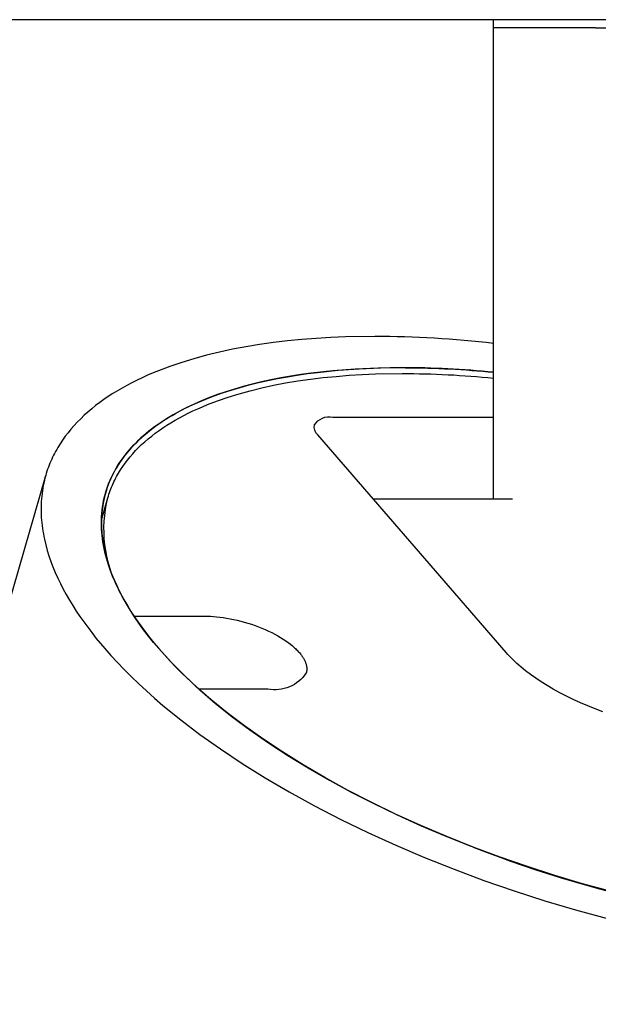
# Model space of a CAD drawing. Extents: x 0 to 534, y 0 to 292.
# Tile 4 of 15: x 41 to 66, y 229 to 271. Entities that reach past the tile are written whole.
import ezdxf

# ---------------------------------------------------------------- set-up
doc = ezdxf.new("R2010")
doc.units = 0
doc.header["$MEASUREMENT"] = 0
doc.layers.add('MAKE2D$VISIBILE$CURVE', color=7, linetype='CONTINUOUS')

msp = doc.modelspace()

# ---------------------------------------------------------------- linework, layer by layer
at = {"layer": 'MAKE2D$VISIBILE$CURVE', "color": 7}
for p, q in [((61.2, 270.626), (5.6, 270.626)), ((73.2, 270.626), (61.2, 270.626)), ((61.2, 270.276), (61.2, 270.626)), ((61.2, 256.887), (61.2, 270.276)), ((62.004, 270.276), (61.2, 270.276)), ((65.53, 270.276), (62.004, 270.276)), ((65.53, 270.276), (66.936, 270.276)), ((53.667, 257.096), (53.055, 257.048)), ((54.284, 257.132), (53.667, 257.096)), ((54.906, 257.158), (54.284, 257.132)), ((56.159, 257.179), (54.906, 257.158)), ((50.679, 256.739), (50.108, 256.632)), ((51.26, 256.834), (50.679, 256.739)), ((51.85, 256.917), (51.26, 256.834)), ((52.449, 256.988), (51.85, 256.917)), ((53.055, 257.048), (52.449, 256.988)), ((61.2, 255.659), (61.2, 256.887)), ((48.471, 256.235), (47.954, 256.078)), ((49.003, 256.38), (48.471, 256.235)), ((49.55, 256.512), (49.003, 256.38)), ((50.108, 256.632), (49.55, 256.512)), ((47.452, 255.908), (46.967, 255.725)), ((47.954, 256.078), (47.452, 255.908)), ((56.293, 255.839), (55.313, 255.795)), ((55.492, 255.805), (56.396, 255.842)), ((57.306, 255.854), (56.293, 255.839)), ((56.396, 255.842), (57.306, 255.854)), ((57.306, 255.854), (57.447, 255.853)), ((46.274, 255.428), (46.052, 255.323)), ((46.5, 255.53), (46.274, 255.428)), ((46.731, 255.629), (46.5, 255.53)), ((46.967, 255.725), (46.731, 255.629)), ((52.157, 255.42), (51.743, 255.339)), ((52.022, 255.393), (52.438, 255.469)), ((52.58, 255.495), (52.157, 255.42)), ((52.438, 255.469), (52.86, 255.538)), ((53.013, 255.562), (52.58, 255.495)), ((52.86, 255.538), (53.288, 255.6)), ((53.455, 255.623), (53.013, 255.562)), ((53.288, 255.6), (53.72, 255.655)), ((53.419, 255.365), (53.959, 255.431)), ((54.367, 255.723), (53.455, 255.623)), ((53.72, 255.655), (54.599, 255.743)), ((53.959, 255.431), (54.506, 255.485)), ((55.313, 255.795), (54.367, 255.723)), ((54.506, 255.485), (55.06, 255.529)), ((54.599, 255.743), (55.492, 255.805)), ((55.06, 255.529), (55.62, 255.563)), ((55.62, 255.563), (56.183, 255.587)), ((56.183, 255.587), (57.321, 255.605)), ((61.2, 255.658), (61.2, 255.659)), ((61.2, 250.276), (61.2, 255.658)), ((45.418, 254.989), (45.217, 254.871)), ((45.624, 255.103), (45.418, 254.989)), ((45.836, 255.214), (45.624, 255.103)), ((46.052, 255.323), (45.836, 255.214)), ((50.051, 254.904), (50.429, 255.016)), ((50.56, 255.055), (50.186, 254.947)), ((50.429, 255.016), (50.815, 255.122)), ((50.944, 255.156), (50.56, 255.055)), ((50.815, 255.122), (51.21, 255.22)), ((50.861, 254.876), (51.351, 254.996)), ((51.339, 255.251), (50.944, 255.156)), ((51.21, 255.22), (51.612, 255.31)), ((51.743, 255.339), (51.339, 255.251)), ((51.351, 254.996), (51.852, 255.105)), ((51.612, 255.31), (52.022, 255.393)), ((51.852, 255.105), (52.364, 255.203)), ((52.364, 255.203), (52.887, 255.29)), ((52.887, 255.29), (53.419, 255.365)), ((44.83, 254.628), (44.646, 254.502)), ((45.021, 254.751), (44.83, 254.628)), ((45.217, 254.871), (45.021, 254.751)), ((49.127, 254.584), (48.796, 254.45)), ((48.973, 254.521), (49.323, 254.656)), ((49.47, 254.712), (49.127, 254.584)), ((49.323, 254.656), (49.682, 254.784)), ((49.823, 254.833), (49.47, 254.712)), ((49.476, 254.448), (49.923, 254.602)), ((49.682, 254.784), (50.051, 254.904)), ((50.186, 254.947), (49.823, 254.833)), ((49.923, 254.602), (50.385, 254.744)), ((50.385, 254.744), (50.861, 254.876)), ((44.293, 254.241), (44.126, 254.107)), ((44.467, 254.373), (44.293, 254.241)), ((44.646, 254.502), (44.467, 254.373)), ((48.166, 254.163), (47.869, 254.011)), ((47.991, 254.073), (48.307, 254.23)), ((48.476, 254.31), (48.166, 254.163)), ((48.307, 254.23), (48.635, 254.379)), ((48.796, 254.45), (48.476, 254.31)), ((48.629, 254.107), (48.834, 254.196)), ((48.635, 254.379), (48.973, 254.521)), ((48.834, 254.196), (49.044, 254.283)), ((49.044, 254.283), (49.476, 254.448)), ((43.808, 253.83), (43.659, 253.688)), ((43.964, 253.97), (43.808, 253.83)), ((44.126, 254.107), (43.964, 253.97)), ((47.254, 253.651), (47.395, 253.739)), ((47.443, 253.77), (47.308, 253.686)), ((47.395, 253.739), (47.54, 253.825)), ((47.582, 253.852), (47.443, 253.77)), ((47.54, 253.825), (47.687, 253.91)), ((47.869, 254.011), (47.582, 253.852)), ((47.687, 253.91), (47.991, 254.073)), ((47.852, 253.723), (48.039, 253.823)), ((48.039, 253.823), (48.231, 253.92)), ((48.231, 253.92), (48.428, 254.015)), ((48.428, 254.015), (48.629, 254.107)), ((54.377, 253.755), (61.2, 253.755)), ((43.378, 253.395), (43.247, 253.245)), ((43.515, 253.543), (43.378, 253.395)), ((43.659, 253.688), (43.515, 253.543)), ((46.794, 253.337), (46.673, 253.247)), ((46.722, 253.283), (46.85, 253.377)), ((46.918, 253.427), (46.794, 253.337)), ((46.85, 253.377), (46.982, 253.47)), ((47.045, 253.515), (46.918, 253.427)), ((46.982, 253.47), (47.116, 253.562)), ((47.175, 253.601), (47.045, 253.515)), ((47.116, 253.562), (47.254, 253.651)), ((47.15, 253.297), (47.318, 253.408)), ((47.308, 253.686), (47.175, 253.601)), ((47.318, 253.408), (47.491, 253.515)), ((47.491, 253.515), (47.669, 253.62)), ((47.669, 253.62), (47.852, 253.723)), ((43.004, 252.939), (42.892, 252.782)), ((43.122, 253.093), (43.004, 252.939)), ((43.247, 253.245), (43.122, 253.093)), ((46.133, 252.786), (46.244, 252.888)), ((46.329, 252.965), (46.221, 252.868)), ((46.244, 252.888), (46.358, 252.989)), ((46.441, 253.06), (46.329, 252.965)), ((46.358, 252.989), (46.476, 253.089)), ((46.555, 253.154), (46.441, 253.06)), ((46.476, 253.089), (46.597, 253.187)), ((46.528, 252.832), (46.676, 252.952)), ((46.673, 253.247), (46.555, 253.154)), ((46.597, 253.187), (46.722, 253.283)), ((46.676, 252.952), (46.828, 253.07)), ((46.828, 253.07), (46.986, 253.185)), ((46.986, 253.185), (47.15, 253.297)), ((61.738, 243.755), (53.727, 253.005)), ((42.786, 252.623), (42.687, 252.461)), ((42.892, 252.782), (42.786, 252.623)), ((45.726, 252.361), (45.822, 252.469)), ((45.914, 252.568), (45.819, 252.465)), ((45.822, 252.469), (45.922, 252.576)), ((46.013, 252.669), (45.914, 252.568)), ((45.922, 252.576), (46.026, 252.682)), ((46.115, 252.769), (46.013, 252.669)), ((46.026, 252.682), (46.133, 252.786)), ((46.221, 252.868), (46.115, 252.769)), ((46.117, 252.459), (46.249, 252.585)), ((46.249, 252.585), (46.386, 252.71)), ((46.386, 252.71), (46.528, 252.832)), ((42.507, 252.133), (42.467, 252.049)), ((42.55, 252.216), (42.507, 252.133)), ((42.594, 252.298), (42.55, 252.216)), ((42.639, 252.38), (42.594, 252.298)), ((42.687, 252.461), (42.639, 252.38)), ((45.483, 252.06), (45.408, 251.957)), ((45.459, 252.027), (45.544, 252.14)), ((45.561, 252.161), (45.483, 252.06)), ((45.544, 252.14), (45.633, 252.251)), ((45.642, 252.261), (45.561, 252.161)), ((45.633, 252.251), (45.726, 252.361)), ((45.726, 252.361), (45.642, 252.261)), ((45.646, 251.931), (45.755, 252.066)), ((45.819, 252.465), (45.726, 252.361)), ((45.755, 252.066), (45.87, 252.199)), ((45.87, 252.199), (45.991, 252.33)), ((45.991, 252.33), (46.117, 252.459)), ((42.32, 251.711), (42.287, 251.625)), ((42.354, 251.796), (42.32, 251.711)), ((42.39, 251.881), (42.354, 251.796)), ((42.428, 251.965), (42.39, 251.881)), ((42.467, 252.049), (42.428, 251.965)), ((45.202, 251.644), (45.14, 251.538)), ((45.155, 251.564), (45.226, 251.682)), ((45.268, 251.749), (45.202, 251.644)), ((45.226, 251.682), (45.3, 251.798)), ((45.336, 251.854), (45.268, 251.749)), ((45.3, 251.798), (45.378, 251.913)), ((45.408, 251.957), (45.336, 251.854)), ((45.351, 251.514), (45.443, 251.655)), ((45.378, 251.913), (45.459, 252.027)), ((45.443, 251.655), (45.542, 251.794)), ((45.542, 251.794), (45.646, 251.931)), ((23.423, 186.327), (42.173, 251.278)), ((42.173, 251.278), (42.143, 251.171)), ((42.199, 251.366), (42.173, 251.278)), ((42.227, 251.453), (42.199, 251.366)), ((42.256, 251.539), (42.227, 251.453)), ((42.287, 251.625), (42.256, 251.539)), ((44.967, 251.204), (45.026, 251.325)), ((45.024, 251.323), (44.971, 251.214)), ((45.081, 251.431), (45.024, 251.323)), ((45.026, 251.325), (45.089, 251.445)), ((45.14, 251.538), (45.081, 251.431)), ((45.089, 251.445), (45.155, 251.564)), ((45.144, 251.154), (45.182, 251.227)), ((45.182, 251.227), (45.264, 251.371)), ((45.264, 251.371), (45.351, 251.514)), ((42.069, 250.844), (42.049, 250.734)), ((42.091, 250.953), (42.069, 250.844)), ((42.116, 251.062), (42.091, 250.953)), ((42.143, 251.171), (42.116, 251.062)), ((44.77, 250.708), (44.814, 250.833)), ((44.83, 250.881), (44.789, 250.769)), ((44.814, 250.833), (44.861, 250.958)), ((44.874, 250.993), (44.83, 250.881)), ((44.861, 250.958), (44.912, 251.081)), ((44.921, 251.104), (44.874, 250.993)), ((44.912, 251.081), (44.967, 251.204)), ((44.971, 251.214), (44.921, 251.104)), ((44.972, 250.785), (45.004, 250.859)), ((45.004, 250.859), (45.037, 250.934)), ((45.037, 250.934), (45.071, 251.008)), ((45.071, 251.008), (45.107, 251.081)), ((45.107, 251.081), (45.144, 251.154)), ((42.003, 250.401), (41.993, 250.289)), ((42.016, 250.512), (42.003, 250.401)), ((42.031, 250.623), (42.016, 250.512)), ((42.049, 250.734), (42.031, 250.623)), ((44.662, 250.326), (44.695, 250.454)), ((44.697, 250.47), (44.673, 250.376)), ((44.695, 250.454), (44.73, 250.582)), ((44.723, 250.563), (44.697, 250.47)), ((44.752, 250.656), (44.723, 250.563)), ((44.73, 250.582), (44.77, 250.708)), ((44.789, 250.769), (44.752, 250.656)), ((44.813, 250.329), (44.836, 250.405)), ((44.836, 250.405), (44.861, 250.482)), ((44.861, 250.482), (44.886, 250.558)), ((44.886, 250.558), (44.914, 250.634)), ((44.914, 250.634), (44.942, 250.709)), ((44.942, 250.709), (44.972, 250.785)), ((41.979, 250.063), (41.976, 249.95)), ((41.985, 250.176), (41.979, 250.063)), ((41.993, 250.289), (41.985, 250.176)), ((44.54, 249.382), (44.813, 250.329)), ((44.596, 249.997), (44.582, 249.901)), ((44.589, 249.936), (44.609, 250.067)), ((44.612, 250.093), (44.596, 249.997)), ((44.609, 250.067), (44.634, 250.197)), ((44.63, 250.188), (44.612, 250.093)), ((44.65, 250.282), (44.63, 250.188)), ((44.634, 250.197), (44.662, 250.326)), ((44.673, 250.376), (44.65, 250.282)), ((62.004, 250.276), (56.091, 250.276)), ((41.976, 249.95), (41.975, 249.837)), ((41.975, 249.837), (41.977, 249.723)), ((41.977, 249.723), (41.981, 249.608)), ((41.981, 249.608), (41.987, 249.494)), ((44.551, 249.61), (44.545, 249.512)), ((44.549, 249.539), (44.558, 249.672)), ((44.559, 249.707), (44.551, 249.61)), ((44.558, 249.672), (44.572, 249.804)), ((44.569, 249.804), (44.559, 249.707)), ((44.582, 249.901), (44.569, 249.804)), ((44.572, 249.804), (44.589, 249.936)), ((41.987, 249.494), (41.995, 249.379)), ((41.995, 249.379), (42.006, 249.263)), ((42.006, 249.263), (42.019, 249.148)), ((42.019, 249.148), (42.035, 249.032)), ((44.541, 249.413), (44.539, 249.314)), ((44.539, 249.314), (44.539, 249.215)), ((44.539, 249.215), (44.541, 249.115)), ((44.545, 249.512), (44.541, 249.413)), ((44.541, 249.272), (44.543, 249.406)), ((44.543, 249.137), (44.541, 249.272)), ((44.543, 249.406), (44.549, 249.539)), ((44.548, 249.002), (44.543, 249.137)), ((42.035, 249.032), (42.053, 248.916)), ((42.053, 248.916), (42.073, 248.8)), ((42.073, 248.8), (42.095, 248.683)), ((44.541, 249.115), (44.545, 249.015)), ((44.545, 249.015), (44.551, 248.914)), ((44.557, 248.866), (44.548, 249.002)), ((44.551, 248.914), (44.558, 248.813)), ((44.569, 248.729), (44.557, 248.866)), ((44.558, 248.813), (44.568, 248.711)), ((44.568, 248.711), (44.58, 248.609)), ((44.585, 248.593), (44.569, 248.729)), ((42.095, 248.683), (42.119, 248.567)), ((42.119, 248.567), (42.175, 248.333)), ((42.175, 248.333), (42.239, 248.098)), ((44.58, 248.609), (44.594, 248.507)), ((44.605, 248.456), (44.585, 248.593)), ((44.594, 248.507), (44.61, 248.404)), ((44.628, 248.318), (44.605, 248.456)), ((44.61, 248.404), (44.628, 248.301)), ((44.654, 248.18), (44.628, 248.318)), ((44.628, 248.301), (44.648, 248.197)), ((42.239, 248.098), (42.312, 247.864)), ((44.648, 248.197), (44.67, 248.093)), ((44.684, 248.042), (44.654, 248.18)), ((44.67, 248.093), (44.72, 247.884)), ((44.718, 247.904), (44.684, 248.042)), ((44.754, 247.766), (44.718, 247.904)), ((44.72, 247.884), (44.778, 247.674)), ((42.312, 247.864), (42.393, 247.629)), ((42.393, 247.629), (42.482, 247.393)), ((44.795, 247.627), (44.754, 247.766)), ((44.778, 247.674), (44.844, 247.462)), ((44.838, 247.488), (44.795, 247.627)), ((44.885, 247.349), (44.838, 247.488)), ((44.844, 247.462), (44.918, 247.249)), ((42.482, 247.393), (42.579, 247.158)), ((42.579, 247.158), (42.684, 246.923)), ((44.935, 247.21), (44.885, 247.349)), ((44.918, 247.249), (45, 247.035)), ((44.988, 247.071), (44.935, 247.21)), ((45.044, 246.932), (44.988, 247.071)), ((42.684, 246.923), (42.797, 246.688)), ((42.797, 246.688), (42.918, 246.454)), ((45, 247.035), (45.09, 246.819)), ((45.103, 246.793), (45.044, 246.932)), ((45.09, 246.819), (45.188, 246.602)), ((45.166, 246.654), (45.103, 246.793)), ((45.231, 246.515), (45.166, 246.654)), ((42.918, 246.454), (43.046, 246.22)), ((43.046, 246.22), (43.181, 245.986)), ((45.188, 246.602), (45.293, 246.384)), ((45.299, 246.376), (45.231, 246.515)), ((45.293, 246.384), (45.407, 246.165)), ((45.445, 246.099), (45.299, 246.376)), ((43.181, 245.986), (43.322, 245.753)), ((45.407, 246.165), (45.529, 245.945)), ((45.601, 245.822), (45.445, 246.099)), ((45.529, 245.945), (45.658, 245.724)), ((45.769, 245.547), (45.601, 245.822)), ((43.322, 245.753), (43.471, 245.521)), ((43.471, 245.521), (43.626, 245.29)), ((45.658, 245.724), (45.796, 245.503)), ((45.947, 245.273), (45.769, 245.547)), ((45.796, 245.503), (45.941, 245.28)), ((43.626, 245.29), (43.788, 245.06)), ((43.788, 245.06), (43.956, 244.831)), ((45.925, 245.305), (48.921, 245.305)), ((45.941, 245.28), (46.094, 245.056)), ((46.135, 245), (45.947, 245.273)), ((46.094, 245.056), (46.256, 244.832)), ((46.332, 244.729), (46.135, 245)), ((48.921, 245.305), (49.042, 245.304)), ((49.042, 245.304), (49.167, 245.299)), ((49.167, 245.299), (49.298, 245.291)), ((49.298, 245.291), (49.432, 245.28)), ((49.432, 245.28), (49.57, 245.264)), ((49.57, 245.264), (49.711, 245.246)), ((49.711, 245.246), (49.856, 245.223)), ((49.856, 245.223), (50.003, 245.197)), ((50.003, 245.197), (50.153, 245.166)), ((50.153, 245.166), (50.304, 245.132)), ((50.304, 245.132), (50.456, 245.094)), ((50.456, 245.094), (50.609, 245.053)), ((50.609, 245.053), (50.761, 245.008)), ((50.761, 245.008), (50.913, 244.959)), ((50.913, 244.959), (51.064, 244.907)), ((43.956, 244.831), (44.129, 244.604)), ((44.129, 244.604), (44.309, 244.377)), ((46.256, 244.832), (46.425, 244.607)), ((46.539, 244.46), (46.332, 244.729)), ((46.425, 244.607), (46.602, 244.382)), ((51.064, 244.907), (51.212, 244.851)), ((51.212, 244.851), (51.358, 244.793)), ((51.358, 244.793), (51.501, 244.732)), ((51.501, 244.732), (51.641, 244.669)), ((51.641, 244.669), (51.776, 244.604)), ((51.776, 244.604), (51.906, 244.536)), ((51.906, 244.536), (52.031, 244.467)), ((44.309, 244.377), (44.684, 243.929)), ((46.755, 244.193), (46.539, 244.46)), ((46.602, 244.382), (46.786, 244.155)), ((46.979, 243.929), (46.755, 244.193)), ((46.786, 244.155), (46.979, 243.929)), ((52.031, 244.467), (52.151, 244.397)), ((52.151, 244.397), (52.265, 244.326)), ((52.265, 244.326), (52.373, 244.254)), ((52.373, 244.254), (52.475, 244.182)), ((52.475, 244.182), (52.57, 244.11)), ((52.57, 244.11), (52.659, 244.038)), ((44.684, 243.929), (44.944, 243.635)), ((46.979, 243.929), (47.241, 243.634)), ((47.213, 243.664), (46.979, 243.929)), ((52.659, 244.038), (52.701, 244.002)), ((52.701, 244.002), (52.741, 243.966)), ((52.741, 243.966), (52.779, 243.93)), ((52.779, 243.93), (52.816, 243.895)), ((52.816, 243.895), (52.852, 243.86)), ((52.852, 243.86), (52.885, 243.825)), ((52.885, 243.825), (52.917, 243.79)), ((52.917, 243.79), (52.948, 243.755)), ((52.948, 243.755), (52.992, 243.703)), ((52.992, 243.703), (53.013, 243.676)), ((61.804, 243.681), (61.738, 243.755)), ((44.944, 243.635), (45.218, 243.338)), ((45.218, 243.338), (45.506, 243.039)), ((47.46, 243.397), (47.213, 243.664)), ((47.241, 243.634), (47.514, 243.34)), ((47.719, 243.128), (47.46, 243.397)), ((47.514, 243.34), (47.799, 243.047)), ((53.013, 243.676), (53.033, 243.65)), ((53.033, 243.65), (53.053, 243.623)), ((53.053, 243.623), (53.072, 243.596)), ((53.072, 243.596), (53.09, 243.569)), ((53.09, 243.569), (53.107, 243.542)), ((53.107, 243.542), (53.124, 243.515)), ((53.124, 243.515), (53.139, 243.487)), ((53.139, 243.487), (53.154, 243.46)), ((53.154, 243.46), (53.169, 243.433)), ((53.169, 243.433), (53.182, 243.405)), ((53.182, 243.405), (53.194, 243.378)), ((53.194, 243.378), (53.205, 243.35)), ((53.205, 243.35), (53.216, 243.323)), ((53.216, 243.323), (53.225, 243.295)), ((53.225, 243.295), (53.234, 243.268)), ((61.874, 243.605), (61.804, 243.681)), ((61.947, 243.529), (61.874, 243.605)), ((62.024, 243.452), (61.947, 243.529)), ((62.105, 243.375), (62.024, 243.452)), ((62.189, 243.297), (62.105, 243.375)), ((62.276, 243.22), (62.189, 243.297)), ((45.506, 243.039), (45.808, 242.738)), ((47.99, 242.857), (47.719, 243.128)), ((47.799, 243.047), (48.095, 242.755)), ((48.275, 242.585), (47.99, 242.857)), ((53.234, 243.268), (53.241, 243.24)), ((53.241, 243.24), (53.248, 243.213)), ((53.245, 242.908), (53.242, 242.896)), ((53.248, 242.921), (53.245, 242.908)), ((53.248, 243.213), (53.251, 243.199)), ((53.251, 242.934), (53.248, 242.921)), ((53.251, 243.199), (53.253, 243.186)), ((53.254, 242.947), (53.251, 242.934)), ((53.253, 243.186), (53.256, 243.172)), ((53.256, 242.959), (53.254, 242.947)), ((53.256, 243.172), (53.258, 243.158)), ((53.258, 242.972), (53.256, 242.959)), ((53.258, 243.158), (53.26, 243.145)), ((53.26, 242.985), (53.258, 242.972)), ((53.26, 243.145), (53.261, 243.131)), ((53.261, 242.998), (53.26, 242.985)), ((53.261, 243.131), (53.262, 243.118)), ((53.263, 243.011), (53.261, 242.998)), ((53.262, 243.118), (53.263, 243.104)), ((53.263, 243.104), (53.264, 243.091)), ((53.264, 243.025), (53.263, 243.011)), ((53.264, 243.091), (53.265, 243.078)), ((53.265, 243.051), (53.264, 243.038)), ((53.264, 243.038), (53.264, 243.025)), ((53.265, 243.078), (53.265, 243.064)), ((53.265, 243.064), (53.265, 243.051)), ((62.367, 243.141), (62.276, 243.22)), ((62.561, 242.984), (62.367, 243.141)), ((62.768, 242.827), (62.561, 242.984)), ((45.808, 242.738), (46.124, 242.435)), ((48.095, 242.755), (48.402, 242.465)), ((48.571, 242.31), (48.275, 242.585)), ((48.402, 242.465), (48.72, 242.176)), ((62.989, 242.67), (62.768, 242.827)), ((63.224, 242.513), (62.989, 242.67)), ((63.473, 242.358), (63.224, 242.513)), ((46.124, 242.435), (46.453, 242.131)), ((46.453, 242.131), (46.797, 241.825)), ((48.881, 242.035), (48.571, 242.31)), ((51.605, 242.205), (48.688, 242.205)), ((48.72, 242.176), (49.049, 241.888)), ((49.203, 241.759), (48.881, 242.035)), ((63.733, 242.205), (63.473, 242.358)), ((64.006, 242.055), (63.733, 242.205)), ((64.29, 241.909), (64.006, 242.055)), ((46.797, 241.825), (47.155, 241.518)), ((49.049, 241.888), (49.389, 241.603)), ((49.885, 241.204), (49.203, 241.759)), ((49.389, 241.603), (50.099, 241.036)), ((64.584, 241.766), (64.29, 241.909)), ((64.888, 241.628), (64.584, 241.766)), ((65.199, 241.496), (64.888, 241.628)), ((47.155, 241.518), (47.913, 240.901)), ((50.618, 240.647), (49.885, 241.204)), ((65.517, 241.369), (65.199, 241.496)), ((65.84, 241.249), (65.517, 241.369)), ((47.913, 240.901), (48.727, 240.283)), ((50.099, 241.036), (50.849, 240.478)), ((51.4, 240.092), (50.618, 240.647)), ((50.849, 240.478), (51.638, 239.928)), ((48.727, 240.283), (49.596, 239.665)), ((52.231, 239.539), (51.4, 240.092)), ((49.596, 239.665), (50.519, 239.051)), ((51.638, 239.928), (52.464, 239.388)), ((53.108, 238.992), (52.231, 239.539)), ((52.464, 239.388), (53.326, 238.859)), ((50.519, 239.051), (51.494, 238.443)), ((54.03, 238.452), (53.108, 238.992)), ((53.326, 238.859), (54.222, 238.342)), ((51.494, 238.443), (52.518, 237.843)), ((54.994, 237.921), (54.03, 238.452)), ((54.222, 238.342), (55.15, 237.837)), ((52.518, 237.843), (53.589, 237.254)), ((55.997, 237.403), (54.994, 237.921)), ((55.15, 237.837), (56.11, 237.346)), ((53.589, 237.254), (54.704, 236.678)), ((57.036, 236.899), (55.997, 237.403)), ((56.11, 237.346), (57.1, 236.869)), ((54.704, 236.678), (55.859, 236.118)), ((58.108, 236.412), (57.036, 236.899)), ((57.1, 236.869), (58.119, 236.407)), ((59.207, 235.944), (58.108, 236.412)), ((58.119, 236.407), (59.164, 235.962)), ((55.859, 236.118), (57.049, 235.577)), ((59.164, 235.962), (60.235, 235.534)), ((60.331, 235.496), (59.207, 235.944)), ((57.049, 235.577), (58.271, 235.057)), ((61.474, 235.071), (60.331, 235.496)), ((58.271, 235.057), (59.52, 234.56)), ((62.633, 234.671), (61.474, 235.071)), ((59.52, 234.56), (60.79, 234.087)), ((63.801, 234.296), (62.633, 234.671)), ((60.79, 234.087), (62.077, 233.642)), ((64.975, 233.947), (63.801, 234.296)), ((66.15, 233.627), (64.975, 233.947)), ((62.077, 233.642), (63.375, 233.225)), ((63.375, 233.225), (64.68, 232.838)), ((64.68, 232.838), (65.985, 232.483))]:
    msp.add_line(p, q, dxfattribs=at)
for centre, radius, start, end in [((56.044, 211.484), 45.694, 83.5215, 89.8564), ((57.23, 215.318), 40.535, 84.3796, 89.8923), ((78.871, 282.84), 50.844, 248.6139, 268.974)]:
    msp.add_arc(centre, radius, start, end, dxfattribs=at)
at = {"layer": 'MAKE2D$VISIBILE$CURVE', "color": 7, "extrusion": (0, 0, -1)}
for centre, radius, start, end in [((-57.214, 215.207), 40.647, 90.3701, 95.6277), ((-57.243, 215.417), 40.189, 90.111, 95.65), ((-54.23, 252.999), 0.771, 33.2626, 100.9895), ((-54.042, 253.345), 0.463, 312.8098, 9.4696), ((-50.181, 248.984), 5.533, 332.5048, 14.0651), ((-51.909, 243.77), 1.593, 213.2626, 280.9895)]:
    msp.add_arc(centre, radius, start, end, dxfattribs=at)

doc.saveas('drawing.dxf')
